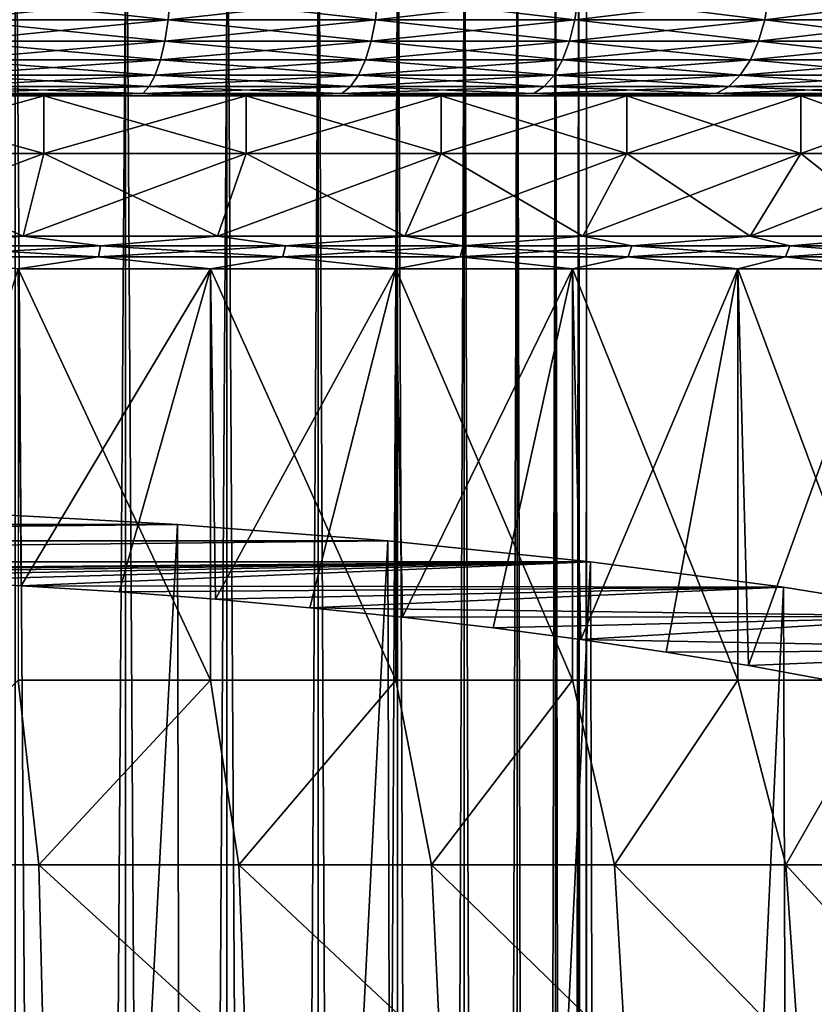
# Model space of a CAD drawing. Header units: metres. Extents: x -109 to 109, y -314 to 82.
# Tile 37 of 191: x 6 to 16, y -67 to -55. Entities that reach past the tile are written whole.
import ezdxf

# ---------------------------------------------------------------- set-up
doc = ezdxf.new("R2010")
doc.units = ezdxf.units.M
doc.layers.add('solid_504261_XXX', color=7, linetype='CONTINUOUS')

msp = doc.modelspace()

# ---------------------------------------------------------------- linework, layer by layer
at = {"layer": 'solid_504261_XXX'}
for points in [[(7.384842, -245.751312, 56.114513), (7.384842, -50.956341, 21.766903), (6.041401, -50.815315, 22.566702)], [(6.041401, -245.610291, 56.91431), (7.384842, -245.751312, 56.114513), (6.041401, -50.815315, 22.566702)], [(8.620595, -245.919434, 55.161072), (8.620595, -51.124458, 20.813461), (7.384842, -50.956341, 21.766903)], [(7.384842, -245.751312, 56.114513), (8.620595, -245.919434, 55.161072), (7.384842, -50.956341, 21.766903)], [(9.730639, -246.112198, 54.06789), (9.730639, -51.317219, 19.72028), (8.620595, -51.124458, 20.813461)], [(8.620595, -245.919434, 55.161072), (9.730639, -246.112198, 54.06789), (8.620595, -51.124458, 20.813461)], [(10.698791, -246.326782, 52.85091), (10.698791, -51.531803, 18.5033), (9.730639, -51.317219, 19.72028)], [(9.730639, -246.112198, 54.06789), (10.698791, -246.326782, 52.85091), (9.730639, -51.317219, 19.72028)], [(11.510928, -246.560059, 51.527878), (11.510928, -51.765091, 17.180269), (10.698791, -51.531803, 18.5033)], [(10.698791, -246.326782, 52.85091), (11.510928, -246.560059, 51.527878), (10.698791, -51.531803, 18.5033)], [(12.155211, -246.80864, 50.118092), (12.155211, -52.013672, 15.77048), (11.510928, -51.765091, 17.180269)], [(11.510928, -246.560059, 51.527878), (12.155211, -246.80864, 50.118092), (11.510928, -51.765091, 17.180269)], [(12.622244, -247.068909, 48.642101), (12.622244, -52.27393, 14.29449), (12.155211, -52.013672, 15.77048)], [(12.155211, -246.80864, 50.118092), (12.622244, -247.068909, 48.642101), (12.155211, -52.013672, 15.77048)], [(12.905215, -247.337036, 47.121433), (12.905215, -52.542065, 12.773822), (12.622244, -52.27393, 14.29449)], [(12.622244, -247.068909, 48.642101), (12.905215, -247.337036, 47.121433), (12.622244, -52.27393, 14.29449)], [(13, -247.609146, 45.578262), (13, -52.814167, 11.230651), (12.905215, -52.542065, 12.773822)], [(12.905215, -247.337036, 47.121433), (13, -247.609146, 45.578262), (12.905215, -52.542065, 12.773822)], [(12.905215, -247.881241, 44.035091), (12.905215, -53.086269, 9.68748), (13, -52.814167, 11.230651)], [(13, -247.609146, 45.578262), (12.905215, -247.881241, 44.035091), (13, -52.814167, 11.230651)], [(12.622244, -248.149384, 42.514423), (12.622244, -53.354404, 8.166812), (12.905215, -53.086269, 9.68748)], [(12.905215, -247.881241, 44.035091), (12.622244, -248.149384, 42.514423), (12.905215, -53.086269, 9.68748)], [(12.155211, -248.409637, 41.038433), (12.155211, -53.614662, 6.690822), (12.622244, -53.354404, 8.166812)], [(12.622244, -248.149384, 42.514423), (12.155211, -248.409637, 41.038433), (12.622244, -53.354404, 8.166812)], [(11.510928, -248.658218, 39.628643), (11.510928, -53.863247, 5.281033), (12.155211, -53.614662, 6.690822)], [(12.155211, -248.409637, 41.038433), (11.510928, -248.658218, 39.628643), (12.155211, -53.614662, 6.690822)], [(10.698791, -248.89151, 38.305611), (10.698791, -54.096531, 3.958002), (11.510928, -53.863247, 5.281033)], [(11.510928, -248.658218, 39.628643), (10.698791, -248.89151, 38.305611), (11.510928, -53.863247, 5.281033)], [(9.730639, -249.106094, 37.088631), (9.730639, -54.311119, 2.741023), (10.698791, -54.096531, 3.958002)], [(10.698791, -248.89151, 38.305611), (9.730639, -249.106094, 37.088631), (10.698791, -54.096531, 3.958002)], [(8.620595, -249.298843, 35.995453), (8.620595, -54.503876, 1.647842), (9.730639, -54.311119, 2.741023)], [(9.730639, -249.106094, 37.088631), (8.620595, -249.298843, 35.995453), (9.730639, -54.311119, 2.741023)], [(7.384842, -249.466965, 35.042007), (7.384842, -54.671993, 0.6944), (8.620595, -54.503876, 1.647842)], [(8.620595, -249.298843, 35.995453), (7.384842, -249.466965, 35.042007), (8.620595, -54.503876, 1.647842)], [(6.041401, -249.607986, 34.24221), (6.041401, -54.813019, -0.1054), (7.384842, -54.671993, 0.6944)], [(7.384842, -249.466965, 35.042007), (6.041401, -249.607986, 34.24221), (7.384842, -54.671993, 0.6944)], [(5.326226, -54.792637, 212.182083), (5.31005, -55.074299, 212.09816), (7.90491, -55.074299, 211.468658)], [(7.92899, -54.792637, 157.543335), (7.90491, -55.074299, 157.625351), (5.31005, -55.074299, 156.995834)], [(5.326226, -54.792637, 156.911911), (7.92899, -54.792637, 157.543335), (5.31005, -55.074299, 156.995834)], [(7.92899, -54.792637, 211.550659), (5.326226, -54.792637, 212.182083), (7.90491, -55.074299, 211.468658)], [(7.92899, -54.792637, 211.550659), (7.90491, -55.074299, 211.468658), (10.428182, -55.074299, 210.595337)], [(10.459949, -54.792637, 158.419312), (10.428182, -55.074299, 158.498657), (7.90491, -55.074299, 157.625351)], [(7.92899, -54.792637, 157.543335), (10.459949, -54.792637, 158.419312), (7.90491, -55.074299, 157.625351)], [(10.459949, -54.792637, 210.674683), (7.92899, -54.792637, 211.550659), (10.428182, -55.074299, 210.595337)], [(10.459949, -54.792637, 210.674683), (10.428182, -55.074299, 210.595337), (12.857015, -55.074299, 209.48613)], [(12.896179, -54.792637, 159.531906), (12.857015, -55.074299, 159.607864), (10.428182, -55.074299, 158.498657)], [(10.459949, -54.792637, 158.419312), (12.896179, -54.792637, 159.531906), (10.428182, -55.074299, 158.498657)], [(12.896179, -54.792637, 209.562103), (10.459949, -54.792637, 210.674683), (12.857015, -55.074299, 209.48613)], [(12.896179, -54.792637, 209.562103), (12.857015, -55.074299, 209.48613), (15.169412, -55.074299, 208.151062)], [(15.215621, -54.792637, 160.871033), (15.169412, -55.074299, 160.942932), (12.857015, -55.074299, 159.607864)], [(12.896179, -54.792637, 159.531906), (15.215621, -54.792637, 160.871033), (12.857015, -55.074299, 159.607864)], [(15.215621, -54.792637, 208.222961), (12.896179, -54.792637, 209.562103), (15.169412, -55.074299, 208.151062)], [(15.215621, -54.792637, 208.222961), (15.169412, -55.074299, 208.151062), (17.344433, -55.074299, 206.602234)], [(17.397268, -54.792637, 162.424576), (17.344433, -55.074299, 162.49176), (15.169412, -55.074299, 160.942932)], [(15.215621, -54.792637, 160.871033), (17.397268, -54.792637, 162.424576), (15.169412, -55.074299, 160.942932)], [(17.397268, -54.792637, 206.669418), (15.215621, -54.792637, 208.222961), (17.344433, -55.074299, 206.602234)], [(5.31005, -55.074299, 212.09816), (5.283777, -55.333843, 211.961838), (7.865798, -55.333843, 211.335449)], [(7.90491, -55.074299, 157.625351), (7.865798, -55.333843, 157.75856), (5.283777, -55.333843, 157.132156)], [(5.31005, -55.074299, 156.995834), (7.90491, -55.074299, 157.625351), (5.283777, -55.333843, 157.132156)], [(7.90491, -55.074299, 211.468658), (5.31005, -55.074299, 212.09816), (7.865798, -55.333843, 211.335449)], [(7.90491, -55.074299, 211.468658), (7.865798, -55.333843, 211.335449), (10.376584, -55.333843, 210.466461)], [(10.428182, -55.074299, 158.498657), (10.376584, -55.333843, 158.627548), (7.865798, -55.333843, 157.75856)], [(7.90491, -55.074299, 157.625351), (10.428182, -55.074299, 158.498657), (7.865798, -55.333843, 157.75856)], [(10.428182, -55.074299, 210.595337), (7.90491, -55.074299, 211.468658), (10.376584, -55.333843, 210.466461)], [(10.428182, -55.074299, 210.595337), (10.376584, -55.333843, 210.466461), (12.793399, -55.333843, 209.362732)], [(12.857015, -55.074299, 159.607864), (12.793399, -55.333843, 159.731262), (10.376584, -55.333843, 158.627548)], [(10.428182, -55.074299, 158.498657), (12.857015, -55.074299, 159.607864), (10.376584, -55.333843, 158.627548)], [(12.857015, -55.074299, 209.48613), (10.428182, -55.074299, 210.595337), (12.793399, -55.333843, 209.362732)], [(12.857015, -55.074299, 209.48613), (12.793399, -55.333843, 209.362732), (15.094355, -55.333843, 208.034271)], [(15.169412, -55.074299, 160.942932), (15.094355, -55.333843, 161.059723), (12.793399, -55.333843, 159.731262)], [(12.857015, -55.074299, 159.607864), (15.169412, -55.074299, 160.942932), (12.793399, -55.333843, 159.731262)], [(15.169412, -55.074299, 208.151062), (12.857015, -55.074299, 209.48613), (15.094355, -55.333843, 208.034271)], [(15.169412, -55.074299, 208.151062), (15.094355, -55.333843, 208.034271), (17.258614, -55.333843, 206.493118)], [(17.344433, -55.074299, 162.49176), (17.258614, -55.333843, 162.600891), (15.094355, -55.333843, 161.059723)], [(15.169412, -55.074299, 160.942932), (17.344433, -55.074299, 162.49176), (15.094355, -55.333843, 161.059723)], [(17.344433, -55.074299, 206.602234), (15.169412, -55.074299, 208.151062), (17.258614, -55.333843, 206.493118)], [(5.283777, -55.333843, 211.961838), (5.248417, -55.561283, 211.778366), (7.813158, -55.561283, 211.156174)], [(7.865798, -55.333843, 157.75856), (7.813158, -55.561283, 157.93782), (5.248417, -55.561283, 157.315628)], [(5.283777, -55.333843, 157.132156), (7.865798, -55.333843, 157.75856), (5.248417, -55.561283, 157.315628)], [(7.865798, -55.333843, 211.335449), (5.283777, -55.333843, 211.961838), (7.813158, -55.561283, 211.156174)], [(7.865798, -55.333843, 211.335449), (7.813158, -55.561283, 211.156174), (10.307142, -55.561283, 210.292999)], [(10.376584, -55.333843, 158.627548), (10.307142, -55.561283, 158.80101), (7.813158, -55.561283, 157.93782)], [(7.865798, -55.333843, 157.75856), (10.376584, -55.333843, 158.627548), (7.813158, -55.561283, 157.93782)], [(10.376584, -55.333843, 210.466461), (7.865798, -55.333843, 211.335449), (10.307142, -55.561283, 210.292999)], [(10.376584, -55.333843, 210.466461), (10.307142, -55.561283, 210.292999), (12.707783, -55.561283, 209.196655)], [(12.793399, -55.333843, 159.731262), (12.707783, -55.561283, 159.897339), (10.307142, -55.561283, 158.80101)], [(10.376584, -55.333843, 158.627548), (12.793399, -55.333843, 159.731262), (10.307142, -55.561283, 158.80101)], [(12.793399, -55.333843, 209.362732), (10.376584, -55.333843, 210.466461), (12.707783, -55.561283, 209.196655)], [(12.793399, -55.333843, 209.362732), (12.707783, -55.561283, 209.196655), (14.99334, -55.561283, 207.87709)], [(15.094355, -55.333843, 161.059723), (14.99334, -55.561283, 161.216904), (12.707783, -55.561283, 159.897339)], [(12.793399, -55.333843, 159.731262), (15.094355, -55.333843, 161.059723), (12.707783, -55.561283, 159.897339)], [(15.094355, -55.333843, 208.034271), (12.793399, -55.333843, 209.362732), (14.99334, -55.561283, 207.87709)], [(15.094355, -55.333843, 208.034271), (14.99334, -55.561283, 207.87709), (17.143116, -55.561283, 206.346252)], [(17.258614, -55.333843, 162.600891), (17.143116, -55.561283, 162.747757), (14.99334, -55.561283, 161.216904)], [(15.094355, -55.333843, 161.059723), (17.258614, -55.333843, 162.600891), (14.99334, -55.561283, 161.216904)], [(17.258614, -55.333843, 206.493118), (15.094355, -55.333843, 208.034271), (17.143116, -55.561283, 206.346252)], [(5.248417, -55.561283, 211.778366), (5.205332, -55.74786, 211.554825), (7.749019, -55.74786, 210.937729)], [(7.813158, -55.561283, 157.93782), (7.749019, -55.74786, 158.156265), (5.205332, -55.74786, 157.539169)], [(5.248417, -55.561283, 157.315628), (7.813158, -55.561283, 157.93782), (5.205332, -55.74786, 157.539169)], [(7.813158, -55.561283, 211.156174), (5.248417, -55.561283, 211.778366), (7.749019, -55.74786, 210.937729)], [(7.813158, -55.561283, 211.156174), (7.749019, -55.74786, 210.937729), (10.222529, -55.74786, 210.08165)], [(10.307142, -55.561283, 158.80101), (10.222529, -55.74786, 159.01236), (7.749019, -55.74786, 158.156265)], [(7.813158, -55.561283, 157.93782), (10.307142, -55.561283, 158.80101), (7.749019, -55.74786, 158.156265)], [(10.307142, -55.561283, 210.292999), (7.813158, -55.561283, 211.156174), (10.222529, -55.74786, 210.08165)], [(10.307142, -55.561283, 210.292999), (10.222529, -55.74786, 210.08165), (12.603463, -55.74786, 208.994308)], [(12.707783, -55.561283, 159.897339), (12.603463, -55.74786, 160.099686), (10.222529, -55.74786, 159.01236)], [(10.307142, -55.561283, 158.80101), (12.707783, -55.561283, 159.897339), (10.222529, -55.74786, 159.01236)], [(12.707783, -55.561283, 209.196655), (10.307142, -55.561283, 210.292999), (12.603463, -55.74786, 208.994308)], [(12.707783, -55.561283, 209.196655), (12.603463, -55.74786, 208.994308), (14.870258, -55.74786, 207.685577)], [(14.99334, -55.561283, 161.216904), (14.870258, -55.74786, 161.408432), (12.603463, -55.74786, 160.099686)], [(12.707783, -55.561283, 159.897339), (14.99334, -55.561283, 161.216904), (12.603463, -55.74786, 160.099686)], [(14.99334, -55.561283, 207.87709), (12.707783, -55.561283, 209.196655), (14.870258, -55.74786, 207.685577)], [(14.99334, -55.561283, 207.87709), (14.870258, -55.74786, 207.685577), (17.002386, -55.74786, 206.167297)], [(17.143116, -55.561283, 162.747757), (17.002386, -55.74786, 162.926712), (14.870258, -55.74786, 161.408432)], [(14.99334, -55.561283, 161.216904), (17.143116, -55.561283, 162.747757), (14.870258, -55.74786, 161.408432)], [(17.143116, -55.561283, 206.346252), (14.99334, -55.561283, 207.87709), (17.002386, -55.74786, 206.167297)], [(5.205332, -55.74786, 211.554825), (5.156181, -55.886383, 211.299805), (7.67585, -55.886383, 210.688538)], [(7.749019, -55.74786, 158.156265), (7.67585, -55.886383, 158.405457), (5.156181, -55.886383, 157.794189)], [(5.205332, -55.74786, 157.539169), (7.749019, -55.74786, 158.156265), (5.156181, -55.886383, 157.794189)], [(7.749019, -55.74786, 210.937729), (5.205332, -55.74786, 211.554825), (7.67585, -55.886383, 210.688538)], [(7.749019, -55.74786, 210.937729), (7.67585, -55.886383, 210.688538), (10.126004, -55.886383, 209.84053)], [(10.222529, -55.74786, 159.01236), (10.126004, -55.886383, 159.253464), (7.67585, -55.886383, 158.405457)], [(7.749019, -55.74786, 158.156265), (10.222529, -55.74786, 159.01236), (7.67585, -55.886383, 158.405457)], [(10.222529, -55.74786, 210.08165), (7.749019, -55.74786, 210.937729), (10.126004, -55.886383, 209.84053)], [(10.222529, -55.74786, 210.08165), (10.126004, -55.886383, 209.84053), (12.484457, -55.886383, 208.763474)], [(12.603463, -55.74786, 160.099686), (12.484457, -55.886383, 160.330536), (10.126004, -55.886383, 159.253464)], [(10.222529, -55.74786, 159.01236), (12.603463, -55.74786, 160.099686), (10.126004, -55.886383, 159.253464)], [(12.603463, -55.74786, 208.994308), (10.222529, -55.74786, 210.08165), (12.484457, -55.886383, 208.763474)], [(12.603463, -55.74786, 208.994308), (12.484457, -55.886383, 208.763474), (14.729848, -55.886383, 207.467087)], [(14.870258, -55.74786, 161.408432), (14.729848, -55.886383, 161.626907), (12.484457, -55.886383, 160.330536)], [(12.603463, -55.74786, 160.099686), (14.870258, -55.74786, 161.408432), (12.484457, -55.886383, 160.330536)], [(14.870258, -55.74786, 207.685577), (12.603463, -55.74786, 208.994308), (14.729848, -55.886383, 207.467087)], [(14.870258, -55.74786, 207.685577), (14.729848, -55.886383, 207.467087), (16.841843, -55.886383, 205.96315)], [(17.002386, -55.74786, 162.926712), (16.841843, -55.886383, 163.130859), (14.729848, -55.886383, 161.626907)], [(14.870258, -55.74786, 161.408432), (17.002386, -55.74786, 162.926712), (14.729848, -55.886383, 161.626907)], [(17.002386, -55.74786, 206.167297), (14.870258, -55.74786, 207.685577), (16.841843, -55.886383, 205.96315)], [(5.156181, -55.886383, 211.299805), (5.102858, -55.971523, 211.023132), (7.596468, -55.971523, 210.418198)], [(7.67585, -55.886383, 158.405457), (7.596468, -55.971523, 158.675812), (5.102858, -55.971523, 158.070862)], [(5.156181, -55.886383, 157.794189), (7.67585, -55.886383, 158.405457), (5.102858, -55.971523, 158.070862)], [(7.67585, -55.886383, 210.688538), (5.156181, -55.886383, 211.299805), (7.596468, -55.971523, 210.418198)], [(7.67585, -55.886383, 210.688538), (7.596468, -55.971523, 210.418198), (10.021284, -55.971523, 209.578964)], [(10.126004, -55.886383, 159.253464), (10.021284, -55.971523, 159.515045), (7.596468, -55.971523, 158.675812)], [(7.67585, -55.886383, 158.405457), (10.126004, -55.886383, 159.253464), (7.596468, -55.971523, 158.675812)], [(10.126004, -55.886383, 209.84053), (7.67585, -55.886383, 210.688538), (10.021284, -55.971523, 209.578964)], [(10.126004, -55.886383, 209.84053), (10.021284, -55.971523, 209.578964), (12.355346, -55.971523, 208.513031)], [(12.484457, -55.886383, 160.330536), (12.355346, -55.971523, 160.580978), (10.021284, -55.971523, 159.515045)], [(10.126004, -55.886383, 159.253464), (12.484457, -55.886383, 160.330536), (10.021284, -55.971523, 159.515045)], [(12.484457, -55.886383, 208.763474), (10.126004, -55.886383, 209.84053), (12.355346, -55.971523, 208.513031)], [(12.484457, -55.886383, 208.763474), (12.355346, -55.971523, 208.513031), (14.577516, -55.971523, 207.230057)], [(14.729848, -55.886383, 161.626907), (14.577516, -55.971523, 161.863937), (12.355346, -55.971523, 160.580978)], [(12.484457, -55.886383, 160.330536), (14.729848, -55.886383, 161.626907), (12.355346, -55.971523, 160.580978)], [(14.729848, -55.886383, 207.467087), (12.484457, -55.886383, 208.763474), (14.577516, -55.971523, 207.230057)], [(14.729848, -55.886383, 207.467087), (14.577516, -55.971523, 207.230057), (16.667669, -55.971523, 205.741669)], [(16.841843, -55.886383, 163.130859), (16.667669, -55.971523, 163.352341), (14.577516, -55.971523, 161.863937)], [(14.729848, -55.886383, 161.626907), (16.841843, -55.886383, 163.130859), (14.577516, -55.971523, 161.863937)], [(16.841843, -55.886383, 205.96315), (14.729848, -55.886383, 207.467087), (16.667669, -55.971523, 205.741669)], [(3.861325, -56.700001, 159.341049), (3.861625, -56, 159.341095), (6.391517, -56, 159.861008)], [(6.39157, -56.700001, 159.861008), (3.861325, -56.700001, 159.341049), (6.391517, -56, 159.861008)], [(3.861325, -56.700001, 209.75296), (6.39157, -56.700001, 209.232986), (3.861625, -56, 209.752899)], [(3.861625, -56, 209.752899), (6.391517, -56, 209.233002), (4.038783, -56, 210.911942)], [(6.391517, -56, 159.861008), (3.861625, -56, 159.341095), (5.369092, -56, 158.420502)], [(6.39157, -56.700001, 209.232986), (6.391517, -56, 209.233002), (3.861625, -56, 209.752899)], [(6.391517, -56, 209.233002), (5.368913, -56, 210.673538), (4.038783, -56, 210.911942)], [(5.102858, -55.971523, 211.023132), (5.368913, -56, 210.673538), (6.685355, -56, 210.368088)], [(7.596468, -55.971523, 210.418198), (5.102858, -55.971523, 211.023132), (6.685355, -56, 210.368088)], [(5.102858, -55.971523, 158.070862), (7.596468, -55.971523, 158.675812), (5.369092, -56, 158.420502)], [(6.391517, -56, 209.233002), (6.685355, -56, 210.368088), (5.368913, -56, 210.673538)], [(7.596468, -55.971523, 158.675812), (6.68558, -56, 158.725983), (5.369092, -56, 158.420502)], [(6.391517, -56, 159.861008), (5.369092, -56, 158.420502), (6.68558, -56, 158.725983)], [(6.391517, -56, 209.233002), (8.856083, -56, 208.459732), (6.685355, -56, 210.368088)], [(6.391517, -56, 159.861008), (6.68558, -56, 158.725983), (7.985286, -56, 159.097916)], [(8.856083, -56, 160.634262), (6.391517, -56, 159.861008), (7.985286, -56, 159.097916)], [(6.39157, -56.700001, 159.861008), (6.391517, -56, 159.861008), (8.856083, -56, 160.634262)], [(8.856408, -56.700001, 208.459641), (8.856083, -56, 208.459732), (6.391517, -56, 209.233002)], [(6.39157, -56.700001, 209.232986), (8.856408, -56.700001, 208.459641), (6.391517, -56, 209.233002)], [(8.856408, -56.700001, 160.634369), (6.39157, -56.700001, 159.861008), (8.856083, -56, 160.634262)], [(7.596468, -55.971523, 210.418198), (6.685355, -56, 210.368088), (7.985044, -56, 209.99617)], [(8.856083, -56, 208.459732), (7.985044, -56, 209.99617), (6.685355, -56, 210.368088)], [(7.596468, -55.971523, 158.675812), (7.985286, -56, 159.097916), (6.68558, -56, 158.725983)], [(7.596468, -55.971523, 210.418198), (7.985044, -56, 209.99617), (9.263464, -56, 209.559189)], [(10.021284, -55.971523, 209.578964), (7.596468, -55.971523, 210.418198), (9.263464, -56, 209.559189)], [(7.596468, -55.971523, 158.675812), (10.021284, -55.971523, 159.515045), (7.985286, -56, 159.097916)], [(8.856083, -56, 208.459732), (9.263464, -56, 209.559189), (7.985044, -56, 209.99617)], [(10.021284, -55.971523, 159.515045), (9.263716, -56, 159.534912), (7.985286, -56, 159.097916)], [(8.856083, -56, 160.634262), (7.985286, -56, 159.097916), (9.263716, -56, 159.534912)], [(8.856083, -56, 208.459732), (11.230056, -56, 207.440979), (9.263464, -56, 209.559189)], [(8.856083, -56, 160.634262), (9.263716, -56, 159.534912), (10.519038, -56, 160.036346)], [(11.230056, -56, 161.653015), (8.856083, -56, 160.634262), (10.519038, -56, 160.036346)], [(8.856408, -56.700001, 160.634369), (8.856083, -56, 160.634262), (11.230056, -56, 161.653015)], [(11.229923, -56.700001, 207.441086), (11.230056, -56, 207.440979), (8.856083, -56, 208.459732)], [(8.856408, -56.700001, 208.459641), (11.229923, -56.700001, 207.441086), (8.856083, -56, 208.459732)], [(11.229923, -56.700001, 161.652924), (8.856408, -56.700001, 160.634369), (11.230056, -56, 161.653015)], [(10.021284, -55.971523, 209.578964), (9.263464, -56, 209.559189), (10.518785, -56, 209.057755)], [(11.230056, -56, 207.440979), (10.518785, -56, 209.057755), (9.263464, -56, 209.559189)], [(10.021284, -55.971523, 159.515045), (10.519038, -56, 160.036346), (9.263716, -56, 159.534912)], [(10.021284, -55.971523, 209.578964), (10.518785, -56, 209.057755), (11.746563, -56, 208.493591)], [(12.355346, -55.971523, 208.513031), (10.021284, -55.971523, 209.578964), (11.746563, -56, 208.493591)], [(10.021284, -55.971523, 159.515045), (12.355346, -55.971523, 160.580978), (10.519038, -56, 160.036346)], [(11.230056, -56, 207.440979), (11.746563, -56, 208.493591), (10.518785, -56, 209.057755)], [(12.355346, -55.971523, 160.580978), (11.746808, -56, 160.60054), (10.519038, -56, 160.036346)], [(11.230056, -56, 161.653015), (10.519038, -56, 160.036346), (11.746808, -56, 160.60054)], [(11.229923, -56.700001, 161.652924), (11.230056, -56, 161.653015), (13.488763, -56, 162.906708)], [(13.488688, -56.700001, 162.906631), (11.229923, -56.700001, 161.652924), (13.488763, -56, 162.906708)], [(11.229923, -56.700001, 207.441086), (13.488688, -56.700001, 206.187363), (11.230056, -56, 207.440979)], [(11.230056, -56, 207.440979), (13.488763, -56, 206.187302), (11.746563, -56, 208.493591)], [(11.230056, -56, 161.653015), (11.746808, -56, 160.60054), (12.944376, -56, 161.226089)], [(13.488763, -56, 162.906708), (11.230056, -56, 161.653015), (12.944376, -56, 161.226089)], [(13.488688, -56.700001, 206.187363), (13.488763, -56, 206.187302), (11.230056, -56, 207.440979)], [(12.355346, -55.971523, 208.513031), (11.746563, -56, 208.493591), (12.944143, -56, 207.868042)], [(13.488763, -56, 206.187302), (12.944143, -56, 207.868042), (11.746563, -56, 208.493591)], [(12.355346, -55.971523, 160.580978), (12.944376, -56, 161.226089), (11.746808, -56, 160.60054)], [(12.355346, -55.971523, 208.513031), (12.944143, -56, 207.868042), (14.109061, -56, 207.182281)], [(14.577516, -55.971523, 207.230057), (12.355346, -55.971523, 208.513031), (14.109061, -56, 207.182281)], [(12.355346, -55.971523, 160.580978), (14.577516, -55.971523, 161.863937), (12.944376, -56, 161.226089)], [(13.488763, -56, 206.187302), (14.109061, -56, 207.182281), (12.944143, -56, 207.868042)], [(14.577516, -55.971523, 161.863937), (14.109282, -56, 161.911865), (12.944376, -56, 161.226089)], [(13.488763, -56, 162.906708), (12.944376, -56, 161.226089), (14.109282, -56, 161.911865)], [(13.488688, -56.700001, 162.906631), (13.488763, -56, 162.906708), (15.608758, -56, 164.382263)], [(15.608687, -56.700001, 164.382202), (13.488688, -56.700001, 162.906631), (15.608758, -56, 164.382263)], [(13.488688, -56.700001, 206.187363), (15.608687, -56.700001, 204.711792), (13.488763, -56, 206.187302)], [(13.488763, -56, 206.187302), (15.608758, -56, 204.711731), (14.109061, -56, 207.182281)], [(13.488763, -56, 162.906708), (14.109282, -56, 161.911865), (15.237274, -56, 162.655304)], [(15.608758, -56, 164.382263), (13.488763, -56, 162.906708), (15.237274, -56, 162.655304)], [(15.608687, -56.700001, 204.711792), (15.608758, -56, 204.711731), (13.488763, -56, 206.187302)], [(14.577516, -55.971523, 207.230057), (14.109061, -56, 207.182281), (15.237062, -56, 206.438843)], [(15.608758, -56, 204.711731), (15.237062, -56, 206.438843), (14.109061, -56, 207.182281)], [(14.577516, -55.971523, 161.863937), (15.237274, -56, 162.655304), (14.109282, -56, 161.911865)], [(14.577516, -55.971523, 207.230057), (15.237062, -56, 206.438843), (16.326509, -56, 205.638885)], [(16.667669, -55.971523, 205.741669), (14.577516, -55.971523, 207.230057), (16.326509, -56, 205.638885)], [(14.577516, -55.971523, 161.863937), (16.667669, -55.971523, 163.352341), (15.237274, -56, 162.655304)], [(15.608758, -56, 204.711731), (16.326509, -56, 205.638885), (15.237062, -56, 206.438843)], [(16.667669, -55.971523, 163.352341), (16.326714, -56, 163.455276), (15.237274, -56, 162.655304)], [(15.608758, -56, 164.382263), (15.237274, -56, 162.655304), (16.326714, -56, 163.455276)], [(15.608687, -56.700001, 164.382202), (15.608758, -56, 164.382263), (17.568481, -56, 166.064636)], [(17.568563, -56.700001, 166.064697), (15.608687, -56.700001, 164.382202), (17.568481, -56, 166.064636)], [(15.608687, -56.700001, 204.711792), (17.568563, -56.700001, 203.029297), (15.608758, -56, 204.711731)], [(15.608758, -56, 204.711731), (17.568481, -56, 203.029373), (16.326509, -56, 205.638885)], [(15.608758, -56, 164.382263), (16.326714, -56, 163.455276), (17.374035, -56, 164.309326)], [(17.568481, -56, 166.064636), (15.608758, -56, 164.382263), (17.374035, -56, 164.309326)], [(17.568563, -56.700001, 203.029297), (17.568481, -56, 203.029373), (15.608758, -56, 204.711731)], [(3.708908, -57.707108, 208.757446), (6.139212, -57.707108, 208.258011), (3.861325, -56.700001, 209.75296)], [(3.708908, -57.707108, 160.336548), (3.861325, -56.700001, 159.341049), (6.39157, -56.700001, 159.861008)], [(6.139212, -57.707108, 160.835999), (3.708908, -57.707108, 160.336548), (6.39157, -56.700001, 159.861008)], [(6.139212, -57.707108, 208.258011), (6.39157, -56.700001, 209.232986), (3.861325, -56.700001, 209.75296)], [(6.139212, -57.707108, 208.258011), (8.506518, -57.707108, 207.515259), (6.39157, -56.700001, 209.232986)], [(6.139212, -57.707108, 160.835999), (6.39157, -56.700001, 159.861008), (8.856408, -56.700001, 160.634369)], [(8.506519, -57.707108, 161.578735), (6.139212, -57.707108, 160.835999), (8.856408, -56.700001, 160.634369)], [(8.506518, -57.707108, 207.515259), (8.856408, -56.700001, 208.459641), (6.39157, -56.700001, 209.232986)], [(8.506518, -57.707108, 207.515259), (10.786537, -57.707108, 206.536819), (8.856408, -56.700001, 208.459641)], [(8.506519, -57.707108, 161.578735), (8.856408, -56.700001, 160.634369), (11.229923, -56.700001, 161.652924)], [(10.786537, -57.707108, 162.557175), (8.506519, -57.707108, 161.578735), (11.229923, -56.700001, 161.652924)], [(10.786537, -57.707108, 206.536819), (11.229923, -56.700001, 207.441086), (8.856408, -56.700001, 208.459641)], [(10.786537, -57.707108, 206.536819), (12.955871, -57.707108, 205.332748), (11.229923, -56.700001, 207.441086)], [(10.786537, -57.707108, 162.557175), (11.229923, -56.700001, 161.652924), (13.488688, -56.700001, 162.906631)], [(12.955871, -57.707108, 163.761261), (10.786537, -57.707108, 162.557175), (13.488688, -56.700001, 162.906631)], [(12.955871, -57.707108, 205.332748), (13.488688, -56.700001, 206.187363), (11.229923, -56.700001, 207.441086)], [(12.955871, -57.707108, 205.332748), (14.99226, -57.707108, 203.915375), (13.488688, -56.700001, 206.187363)], [(12.955871, -57.707108, 163.761261), (13.488688, -56.700001, 162.906631), (15.608687, -56.700001, 164.382202)], [(14.99226, -57.707108, 165.178619), (12.955871, -57.707108, 163.761261), (15.608687, -56.700001, 164.382202)], [(14.99226, -57.707108, 203.915375), (15.608687, -56.700001, 204.711792), (13.488688, -56.700001, 206.187363)], [(14.99226, -57.707108, 203.915375), (16.874807, -57.707108, 202.299255), (15.608687, -56.700001, 204.711792)], [(14.99226, -57.707108, 165.178619), (15.608687, -56.700001, 164.382202), (17.568563, -56.700001, 166.064697)], [(16.874807, -57.707108, 166.794739), (14.99226, -57.707108, 165.178619), (17.568563, -56.700001, 166.064697)], [(16.874807, -57.707108, 202.299255), (17.568563, -56.700001, 203.029297), (15.608687, -56.700001, 204.711792)], [(4.758459, -57.826328, 208.469391), (6.139212, -57.707108, 208.258011), (3.708908, -57.707108, 208.757446)], [(4.758459, -57.826328, 160.624619), (3.708908, -57.707108, 160.336548), (6.139212, -57.707108, 160.835999)], [(7.080349, -57.826328, 207.887787), (6.139212, -57.707108, 208.258011), (4.758459, -57.826328, 208.469391)], [(4.758459, -57.826328, 160.624619), (6.139212, -57.707108, 160.835999), (7.080349, -57.826328, 161.206223)], [(7.080349, -57.826328, 207.887787), (8.506518, -57.707108, 207.515259), (6.139212, -57.707108, 208.258011)], [(7.080349, -57.826328, 161.206223), (6.139212, -57.707108, 160.835999), (8.506519, -57.707108, 161.578735)], [(9.334052, -57.826328, 207.08139), (8.506518, -57.707108, 207.515259), (7.080349, -57.826328, 207.887787)], [(7.080349, -57.826328, 161.206223), (8.506519, -57.707108, 161.578735), (9.334052, -57.826328, 162.012604)], [(9.334052, -57.826328, 207.08139), (10.786537, -57.707108, 206.536819), (8.506518, -57.707108, 207.515259)], [(9.334052, -57.826328, 162.012604), (8.506519, -57.707108, 161.578735), (10.786537, -57.707108, 162.557175)], [(11.497864, -57.826328, 206.057983), (10.786537, -57.707108, 206.536819), (9.334052, -57.826328, 207.08139)], [(9.334052, -57.826328, 162.012604), (10.786537, -57.707108, 162.557175), (11.497864, -57.826328, 163.036011)], [(11.497864, -57.826328, 206.057983), (12.955871, -57.707108, 205.332748), (10.786537, -57.707108, 206.536819)], [(11.497864, -57.826328, 163.036011), (10.786537, -57.707108, 162.557175), (12.955871, -57.707108, 163.761261)], [(13.550944, -57.826328, 204.827423), (12.955871, -57.707108, 205.332748), (11.497864, -57.826328, 206.057983)], [(11.497864, -57.826328, 163.036011), (12.955871, -57.707108, 163.761261), (13.550944, -57.826328, 164.266586)], [(13.550944, -57.826328, 204.827423), (14.99226, -57.707108, 203.915375), (12.955871, -57.707108, 205.332748)], [(13.550944, -57.826328, 164.266586), (12.955871, -57.707108, 163.761261), (14.99226, -57.707108, 165.178619)], [(15.473521, -57.826328, 203.401535), (14.99226, -57.707108, 203.915375), (13.550944, -57.826328, 204.827423)], [(13.550944, -57.826328, 164.266586), (14.99226, -57.707108, 165.178619), (15.473521, -57.826328, 165.692459)], [(15.473521, -57.826328, 203.401535), (16.874807, -57.707108, 202.299255), (14.99226, -57.707108, 203.915375)], [(15.473521, -57.826328, 165.692459), (14.99226, -57.707108, 165.178619), (16.874807, -57.707108, 166.794739)], [(17.24708, -57.826328, 201.794083), (16.874807, -57.707108, 202.299255), (15.473521, -57.826328, 203.401535)], [(15.473521, -57.826328, 165.692459), (16.874807, -57.707108, 166.794739), (17.24708, -57.826328, 167.299927)], [(4.758459, -57.826328, 208.469391), (4.742457, -57.960144, 208.388947), (7.05654, -57.960144, 207.809296)], [(7.080349, -57.826328, 161.206223), (7.05654, -57.960144, 161.284698), (4.742457, -57.960144, 160.705063)], [(4.758459, -57.826328, 160.624619), (7.080349, -57.826328, 161.206223), (4.742457, -57.960144, 160.705063)], [(7.080349, -57.826328, 207.887787), (4.758459, -57.826328, 208.469391), (7.05654, -57.960144, 207.809296)], [(7.080349, -57.826328, 207.887787), (7.05654, -57.960144, 207.809296), (9.302664, -57.960144, 207.005615)], [(9.334052, -57.826328, 162.012604), (9.302664, -57.960144, 162.088379), (7.05654, -57.960144, 161.284698)], [(7.080349, -57.826328, 161.206223), (9.334052, -57.826328, 162.012604), (7.05654, -57.960144, 161.284698)], [(9.334052, -57.826328, 207.08139), (7.080349, -57.826328, 207.887787), (9.302664, -57.960144, 207.005615)], [(9.334052, -57.826328, 207.08139), (9.302664, -57.960144, 207.005615), (11.459199, -57.960144, 205.985657)], [(11.497864, -57.826328, 163.036011), (11.459199, -57.960144, 163.108353), (9.302664, -57.960144, 162.088379)], [(9.334052, -57.826328, 162.012604), (11.497864, -57.826328, 163.036011), (9.302664, -57.960144, 162.088379)], [(11.497864, -57.826328, 206.057983), (9.334052, -57.826328, 207.08139), (11.459199, -57.960144, 205.985657)], [(11.497864, -57.826328, 206.057983), (11.459199, -57.960144, 205.985657), (13.505375, -57.960144, 204.759216)], [(13.550944, -57.826328, 164.266586), (13.505375, -57.960144, 164.334778), (11.459199, -57.960144, 163.108353)], [(11.497864, -57.826328, 163.036011), (13.550944, -57.826328, 164.266586), (11.459199, -57.960144, 163.108353)], [(13.550944, -57.826328, 204.827423), (11.497864, -57.826328, 206.057983), (13.505375, -57.960144, 204.759216)], [(13.550944, -57.826328, 204.827423), (13.505375, -57.960144, 204.759216), (15.421487, -57.960144, 203.338135)], [(15.473521, -57.826328, 165.692459), (15.421487, -57.960144, 165.755859), (13.505375, -57.960144, 164.334778)], [(13.550944, -57.826328, 164.266586), (15.473521, -57.826328, 165.692459), (13.505375, -57.960144, 164.334778)], [(15.473521, -57.826328, 203.401535), (13.550944, -57.826328, 204.827423), (15.421487, -57.960144, 203.338135)], [(15.473521, -57.826328, 203.401535), (15.421487, -57.960144, 203.338135), (17.189081, -57.960144, 201.736084)], [(17.24708, -57.826328, 167.299927), (17.189081, -57.960144, 167.357925), (15.421487, -57.960144, 165.755859)], [(15.473521, -57.826328, 165.692459), (17.24708, -57.826328, 167.299927), (15.421487, -57.960144, 165.755859)], [(17.24708, -57.826328, 201.794083), (15.473521, -57.826328, 203.401535), (17.189081, -57.960144, 201.736084)], [(7.05654, -57.960144, 207.809296), (4.742457, -57.960144, 208.388947), (6.078344, -58.104847, 208.021896)], [(4.742457, -57.960144, 160.705063), (7.05654, -57.960144, 161.284698), (6.078344, -58.104847, 161.072113)], [(7.05654, -57.960144, 207.809296), (6.078344, -58.104847, 208.021896), (8.421682, -58.104847, 207.286652)], [(7.05654, -57.960144, 161.284698), (8.421682, -58.104847, 161.807343), (6.078344, -58.104847, 161.072113)], [(9.302664, -57.960144, 207.005615), (7.05654, -57.960144, 207.809296), (8.421682, -58.104847, 207.286652)], [(7.05654, -57.960144, 161.284698), (9.302664, -57.960144, 162.088379), (8.421682, -58.104847, 161.807343)], [(9.302664, -57.960144, 207.005615), (8.421682, -58.104847, 207.286652), (10.679249, -58.104847, 206.317856)], [(9.302664, -57.960144, 162.088379), (10.679249, -58.104847, 162.776138), (8.421682, -58.104847, 161.807343)], [(11.459199, -57.960144, 205.985657), (9.302664, -57.960144, 207.005615), (10.679249, -58.104847, 206.317856)], [(9.302664, -57.960144, 162.088379), (11.459199, -57.960144, 163.108353), (10.679249, -58.104847, 162.776138)], [(11.459199, -57.960144, 205.985657), (10.679249, -58.104847, 206.317856), (12.826759, -58.104847, 205.1259)], [(11.459199, -57.960144, 163.108353), (12.826759, -58.104847, 163.968109), (10.679249, -58.104847, 162.776138)], [(13.505375, -57.960144, 204.759216), (11.459199, -57.960144, 205.985657), (12.826759, -58.104847, 205.1259)], [(11.459199, -57.960144, 163.108353), (13.505375, -57.960144, 164.334778), (12.826759, -58.104847, 163.968109)], [(13.505375, -57.960144, 204.759216), (12.826759, -58.104847, 205.1259), (14.843136, -58.104847, 203.722458)], [(13.505375, -57.960144, 164.334778), (14.843136, -58.104847, 165.371552), (12.826759, -58.104847, 163.968109)], [(15.421487, -57.960144, 203.338135), (13.505375, -57.960144, 204.759216), (14.843136, -58.104847, 203.722458)], [(13.505375, -57.960144, 164.334778), (15.421487, -57.960144, 165.755859), (14.843136, -58.104847, 165.371552)], [(15.421487, -57.960144, 203.338135), (14.843136, -58.104847, 203.722458), (16.706636, -58.104847, 202.122696)], [(15.421487, -57.960144, 165.755859), (16.706636, -58.104847, 166.971298), (14.843136, -58.104847, 165.371552)], [(17.189081, -57.960144, 201.736084), (15.421487, -57.960144, 203.338135), (16.706636, -58.104847, 202.122696)], [(15.421487, -57.960144, 165.755859), (17.189081, -57.960144, 167.357925), (16.706636, -58.104847, 166.971298)], [(6.118003, -61.961273, 161.082428), (4.912704, -61.898838, 160.800812), (6.078344, -58.104847, 161.072113)], [(6.078344, -58.104847, 208.021896), (6.078344, -63.111195, 208.021896), (8.421682, -63.111195, 207.286652)], [(6.078344, -58.104847, 208.021896), (8.421682, -63.111195, 207.286652), (8.421682, -58.104847, 207.286652)], [(6.118003, -61.961273, 161.082428), (6.078344, -58.104847, 161.072113), (8.421682, -58.104847, 161.807343)], [(7.308841, -62.037357, 161.425629), (6.118003, -61.961273, 161.082428), (8.421682, -58.104847, 161.807343)], [(8.481124, -62.126884, 161.829468), (7.308841, -62.037357, 161.425629), (8.421682, -58.104847, 161.807343)], [(8.421682, -58.104847, 207.286652), (8.421682, -63.111195, 207.286652), (10.679249, -63.111195, 206.317856)], [(8.421682, -58.104847, 207.286652), (10.679249, -63.111195, 206.317856), (10.679249, -58.104847, 206.317856)], [(8.481124, -62.126884, 161.829468), (8.421682, -58.104847, 161.807343), (10.679249, -58.104847, 162.776138)], [(9.63239, -62.229687, 162.293167), (8.481124, -62.126884, 161.829468), (10.679249, -58.104847, 162.776138)], [(10.760171, -62.3456, 162.81601), (9.63239, -62.229687, 162.293167), (10.679249, -58.104847, 162.776138)], [(10.679249, -58.104847, 206.317856), (10.679249, -63.111195, 206.317856), (12.826759, -63.111195, 205.1259)], [(10.679249, -58.104847, 206.317856), (12.826759, -63.111195, 205.1259), (12.826759, -58.104847, 205.1259)], [(10.760171, -62.3456, 162.81601), (10.679249, -58.104847, 162.776138), (12.826759, -58.104847, 163.968109)], [(11.860447, -62.474281, 163.396454), (10.760171, -62.3456, 162.81601), (12.826759, -58.104847, 163.968109)], [(12.931096, -62.615513, 164.033524), (11.860447, -62.474281, 163.396454), (12.826759, -58.104847, 163.968109)], [(12.826759, -58.104847, 205.1259), (12.826759, -63.111195, 205.1259), (14.843136, -63.111195, 203.722458)], [(12.826759, -58.104847, 205.1259), (14.843136, -63.111195, 203.722458), (14.843136, -58.104847, 203.722458)], [(12.931096, -62.615513, 164.033524), (12.826759, -58.104847, 163.968109), (14.843136, -58.104847, 165.371552)], [(13.969319, -62.769016, 164.725922), (12.931096, -62.615513, 164.033524), (14.843136, -58.104847, 165.371552)], [(14.971047, -62.934269, 165.471329), (13.969319, -62.769016, 164.725922), (14.843136, -58.104847, 165.371552)], [(14.843136, -58.104847, 203.722458), (14.843136, -63.111195, 203.722458), (16.706636, -63.111195, 202.122696)], [(14.843136, -58.104847, 203.722458), (16.706636, -63.111195, 202.122696), (16.706636, -58.104847, 202.122696)], [(14.971047, -62.934269, 165.471329), (14.843136, -58.104847, 165.371552), (16.706636, -58.104847, 166.971298)], [(14.971047, -62.934269, 165.471329), (16.706636, -58.104847, 166.971298), (15.935678, -63.111195, 166.269394)], [(5.385164, -61.071686, 157.069763), (-8.018238, -61.215755, 157.71962), (8.018235, -61.215755, 157.71962)], [(5.462526, -109.455788, 157.085007), (5.385164, -61.071686, 157.069763), (8.018235, -61.215755, 157.71962)], [(8.018235, -61.215755, 157.71962), (-8.018238, -61.215755, 157.71962), (-10.5805, -61.416031, 158.623016)], [(8.018235, -61.215755, 157.71962), (-10.5805, -61.416031, 158.623016), (10.580496, -61.416031, 158.623016)], [(8.127967, -109.455788, 157.75267), (5.462526, -109.455788, 157.085007), (8.018235, -61.215755, 157.71962)], [(8.127967, -109.455788, 157.75267), (8.018235, -61.215755, 157.71962), (10.580496, -61.416031, 158.623016)], [(10.580496, -61.416031, 158.623016), (-10.5805, -61.416031, 158.623016), (-13.047077, -61.670887, 159.772583)], [(10.580496, -61.416031, 158.623016), (-13.047077, -61.670887, 159.772583), (13.047072, -61.670887, 159.772583)], [(10.715131, -109.455788, 158.678375), (8.127967, -109.455788, 157.75267), (10.580496, -61.416031, 158.623016)], [(10.715131, -109.455788, 158.678375), (10.580496, -61.416031, 158.623016), (13.047072, -61.670887, 159.772583)], [(13.047072, -61.670887, 159.772583), (-13.047077, -61.670887, 159.772583), (-1.235802, -61.794346, 160.329468)], [(13.047072, -61.670887, 159.772583), (-1.235802, -61.794346, 160.329468), (0.00002, -61.787357, 160.297943)], [(13.047072, -61.670887, 159.772583), (0.00002, -61.787357, 160.297943), (1.235841, -61.794346, 160.329468)], [(13.047072, -61.670887, 159.772583), (1.235841, -61.794346, 160.329468), (2.46823, -61.815281, 160.423904)], [(13.047072, -61.670887, 159.772583), (2.46823, -61.815281, 160.423904), (3.695148, -61.850136, 160.581131)], [(13.047072, -61.670887, 159.772583), (3.695148, -61.850136, 160.581131), (4.912704, -61.898838, 160.800812)], [(13.047072, -61.670887, 159.772583), (4.912704, -61.898838, 160.800812), (6.118003, -61.961273, 161.082428)], [(13.047072, -61.670887, 159.772583), (6.118003, -61.961273, 161.082428), (15.396907, -61.97855, 161.16037)], [(13.199103, -109.455788, 159.853195), (10.715131, -109.455788, 158.678375), (13.047072, -61.670887, 159.772583)], [(13.199103, -109.455788, 159.853195), (13.047072, -61.670887, 159.772583), (15.396907, -61.97855, 161.16037)], [(15.396907, -61.97855, 161.16037), (6.118003, -61.961273, 161.082428), (7.308841, -62.037357, 161.425629)], [(15.396907, -61.97855, 161.16037), (7.308841, -62.037357, 161.425629), (8.481124, -62.126884, 161.829468)], [(15.396907, -61.97855, 161.16037), (8.481124, -62.126884, 161.829468), (9.63239, -62.229687, 162.293167)], [(15.396907, -61.97855, 161.16037), (9.63239, -62.229687, 162.293167), (17.605915, -62.336445, 162.774734)], [(15.555963, -109.455788, 161.265854), (13.199103, -109.455788, 159.853195), (15.396907, -61.97855, 161.16037)], [(15.555963, -109.455788, 161.265854), (15.396907, -61.97855, 161.16037), (17.605915, -62.336445, 162.774734)], [(17.605915, -62.336445, 162.774734), (9.63239, -62.229687, 162.293167), (10.760171, -62.3456, 162.81601)], [(17.605915, -62.336445, 162.774734), (10.760171, -62.3456, 162.81601), (11.860447, -62.474281, 163.396454)], [(17.605915, -62.336445, 162.774734), (11.860447, -62.474281, 163.396454), (12.931096, -62.615513, 164.033524)], [(17.605915, -62.336445, 162.774734), (12.931096, -62.615513, 164.033524), (19.651999, -62.741566, 164.602097)], [(17.763008, -109.455788, 162.90271), (15.555963, -109.455788, 161.265854), (17.605915, -62.336445, 162.774734)], [(19.651999, -62.741566, 164.602097), (12.931096, -62.615513, 164.033524), (13.969319, -62.769016, 164.725922)], [(19.651999, -62.741566, 164.602097), (13.969319, -62.769016, 164.725922), (14.971047, -62.934269, 165.471329)], [(19.651999, -62.741566, 164.602097), (14.971047, -62.934269, 165.471329), (15.935678, -63.111195, 166.269394)], [(6.078344, -63.111195, 208.021896), (3.824561, -65.358742, 209.119324), (6.329264, -65.358742, 208.596252)], [(8.421682, -63.111195, 207.286652), (6.078344, -63.111195, 208.021896), (6.329264, -65.358742, 208.596252)], [(8.421682, -63.111195, 207.286652), (6.329264, -65.358742, 208.596252), (8.76696, -65.358742, 207.818588)], [(10.679249, -63.111195, 206.317856), (8.421682, -63.111195, 207.286652), (8.76696, -65.358742, 207.818588)], [(10.679249, -63.111195, 206.317856), (8.76696, -65.358742, 207.818588), (11.111842, -65.358742, 206.79454)], [(12.826759, -63.111195, 205.1259), (10.679249, -63.111195, 206.317856), (11.111842, -65.358742, 206.79454)], [(12.826759, -63.111195, 205.1259), (11.111842, -65.358742, 206.79454), (13.339087, -65.358742, 205.534973)], [(14.843136, -63.111195, 203.722458), (12.826759, -63.111195, 205.1259), (13.339087, -65.358742, 205.534973)], [(14.843136, -63.111195, 203.722458), (13.339087, -65.358742, 205.534973), (15.425113, -65.358742, 204.053207)], [(16.706636, -63.111195, 202.122696), (14.843136, -63.111195, 203.722458), (15.425113, -65.358742, 204.053207)], [(16.706636, -63.111195, 202.122696), (15.425113, -65.358742, 204.053207), (17.347837, -65.358742, 202.364929)], [(6.389041, -67.660385, 209.006699), (6.329264, -65.358742, 208.596252), (3.824561, -65.358742, 209.119324)], [(3.86029, -67.660385, 209.530899), (6.389041, -67.660385, 209.006699), (3.824561, -65.358742, 209.119324)], [(8.851119, -67.660385, 208.227264), (8.76696, -65.358742, 207.818588), (6.329264, -65.358742, 208.596252)], [(6.389041, -67.660385, 209.006699), (8.851119, -67.660385, 208.227264), (6.329264, -65.358742, 208.596252)], [(11.220829, -67.660385, 207.200699), (11.111842, -65.358742, 206.79454), (8.76696, -65.358742, 207.818588)], [(8.851119, -67.660385, 208.227264), (11.220829, -67.660385, 207.200699), (8.76696, -65.358742, 207.818588)], [(13.473444, -67.660385, 205.937729), (13.339087, -65.358742, 205.534973), (11.111842, -65.358742, 206.79454)], [(11.220829, -67.660385, 207.200699), (13.473444, -67.660385, 205.937729), (11.111842, -65.358742, 206.79454)], [(15.585455, -67.660385, 204.451538), (15.425113, -65.358742, 204.053207), (13.339087, -65.358742, 205.534973)], [(13.473444, -67.660385, 205.937729), (15.585455, -67.660385, 204.451538), (13.339087, -65.358742, 205.534973)], [(17.534822, -67.660385, 202.757629), (17.347837, -65.358742, 202.364929), (15.425113, -65.358742, 204.053207)], [(15.585455, -67.660385, 204.451538), (17.534822, -67.660385, 202.757629), (15.425113, -65.358742, 204.053207)]]:
    msp.add_3dface(points, dxfattribs=at)

doc.saveas('drawing.dxf')
